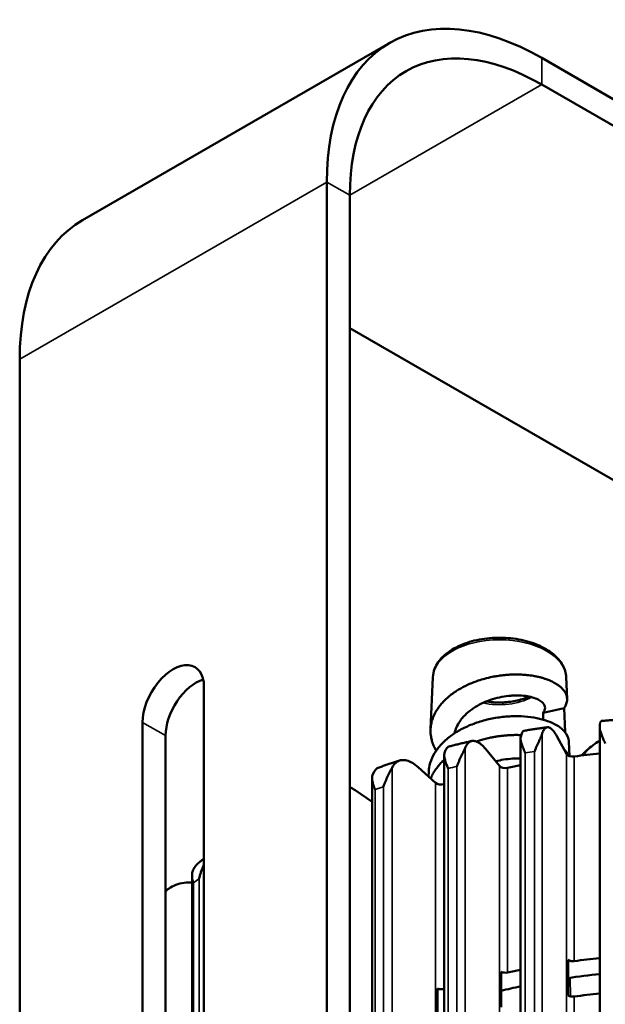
# Model space of a CAD drawing. Header units: millimetres. Extents: x 38 to 2514, y 38 to 1622.
# Tile 33 of 256: x 591 to 645, y 407 to 498. Entities that reach past the tile are written whole.
import ezdxf

# ---------------------------------------------------------------- set-up
doc = ezdxf.new("R2010")
doc.units = ezdxf.units.MM
doc.header["$LTSCALE"] = 7.692308
doc.layers.add('Visible (ISO)', color=7, linetype='Continuous', lineweight=50)
doc.layers.add('Visible Narrow (ISO)', color=7, linetype='Continuous', lineweight=35)

msp = doc.modelspace()

# ---------------------------------------------------------------- linework, layer by layer
at = {"layer": 'Visible (ISO)'}
for p, q in [((624.6609, 495.7076), (596.3766, 479.3777)), ((694.5223, 462.0692), (638.6609, 494.3208)), ((694.5223, 459.6197), (638.6609, 491.8714)), ((618.8619, 482.8899), (618.8619, 349.4733)), ((620.9832, 481.6651), (620.9832, 338.7782)), ((666.2381, 443.2898), (620.9832, 469.4177)), ((590.5777, 466.56), (590.5777, 345.4559)), ((628.6319, 437.2373), (628.422, 432.4398)), ((638.9714, 437.1029), (638.9714, 437.1028)), ((640.9117, 437.2373), (640.9987, 435.2498)), ((607.5482, 436.3496), (607.5482, 377.5618)), ((631.0545, 436.1282), (631.0545, 436.1282)), ((638.788, 433.9749), (640.7158, 434.402)), ((638.788, 433.3338), (638.788, 433.9749)), ((640.7158, 434.402), (640.8079, 432.1846)), ((601.8914, 374.2958), (601.8914, 433.0836)), ((643.9992, 432.5858), (643.9992, 308.9493)), ((604.0127, 373.0711), (604.0127, 431.8589)), ((636.7105, 431.5772), (636.7105, 308.0419)), ((640.0589, 431.7962), (640.9567, 430.171)), ((641.1708, 431.3166), (641.2295, 429.9759)), ((633.5061, 430.6104), (634.7636, 429.0669)), ((629.6207, 429.5791), (629.6207, 429.5791)), ((629.6807, 430.0312), (629.6807, 306.5962)), ((627.2774, 428.941), (628.8732, 427.5054)), ((628.2499, 428.5066), (628.2314, 428.0828)), ((623.0303, 427.9495), (623.0303, 334.6594)), ((621.4794, 426.8165), (623.0303, 425.7566)), ((606.4489, 418.9271), (606.4489, 374.3425)), ((641.0897, 407.9129), (641.0897, 411.1789)), ((634.9251, 406.8199), (634.9251, 410.0859)), ((629.0604, 405.2716), (629.0604, 408.5376))]:
    msp.add_line(p, q, dxfattribs=at)
for centre, major_axis, ratio, start_param, end_param in [((638.6609, 471.4589), (-14, 24.2487), 0.5773503, 5.4977871, 7.0685835), ((638.6609, 471.4589), (-12.5, 21.6506), 0.5773503, 5.4977871, 7.0685835), ((610.3766, 455.129), (-14, 24.2487), 0.5773503, 0, 0.7853982), ((604.7198, 434.7166), (2, 3.4641), 0.5773503, 5.4977871, 8.6393798), ((606.8411, 433.4918), (2, 3.4641), 0.5773503, 0.5589899, 2.3561945), ((644.3744, 428.2052), (-0.2438, 5.002), 0.0684704, 0.0026556, 0.473476), ((637.673, 427.3405), (-0.628, 4.9686), 0.1741012, 0.0069228, 0.4640728), ((631.2244, 425.9781), (-1.023, 4.9027), 0.2767336, 0.0115354, 0.4459273), ((652.4495, 402.3425), (49, 0), 0.5773503, 1.7441175, 1.7927995), ((641.5284, 430.2763), (-0.6, 0), 0.5773503, 0.3087611, 1.7927995), ((625.1389, 424.1415), (-1.4356, 4.7985), 0.3745987, 0.0167357, 0.4180804), ((635.3066, 429.2143), (0.6, 0), 0.5773503, 3.5812535, 5.0652919), ((652.4495, 402.3425), (49, 0), 0.5773503, 1.8977977, 1.9236992), ((629.3781, 427.6925), (0.6, 0), 0.5773503, 3.7121532, 5.1961916), ((652.4495, 402.3425), (49, 0), 0.5773503, 2.0540565, 2.0545989), ((610.0612, 416.1371), (-2.836, 4.1305), 0.6232786, 0.0387988, 0.2582919), ((641.5284, 411.4152), (-0.6, 0), 0.5773503, 0.750848, 1.7927995), ((652.4495, 383.4814), (49, 0), 0.5773503, 1.7441175, 1.7927995), ((652.4495, 383.4814), (49, 0), 0.5773503, 1.8977977, 1.9236992), ((635.3066, 410.3532), (-0.6, 0), 0.5773503, 0.8817477, 1.9236992), ((652.4495, 383.4814), (-46.5, 0), 0.5773503, 4.8951308, 4.9591834), ((629.3781, 408.8315), (-0.6, 0), 0.5773503, 1.0126474, 2.0545989), ((652.4495, 383.4814), (49, 0), 0.5773503, 2.0540565, 2.0545989), ((652.4495, 383.4814), (-46.5, 0), 0.5773503, 5.0576835, 5.0988024), ((641.5284, 408.1492), (-0.6, 0), 0.5773503, 0.750848, 1.7927995), ((652.4495, 380.2154), (49, 0), 0.5773503, 1.7441175, 1.7927995)]:
    msp.add_ellipse(centre, major_axis=major_axis, ratio=ratio, start_param=start_param, end_param=end_param, dxfattribs=at)
for points, knots in [([(640.9117, 437.2373), (640.8951, 437.6179), (640.7852, 437.994), (640.3924, 438.7188), (640.0972, 439.0633), (639.3368, 439.6976), (638.8581, 439.9805), (637.7786, 440.4408), (637.176, 440.6166), (635.9148, 440.8439), (635.257, 440.8961), (633.9483, 440.8745), (633.2978, 440.801), (632.0635, 440.5335), (631.4801, 440.3393), (630.4364, 439.8412), (629.9765, 439.5369), (629.2426, 438.8402), (628.9641, 438.4484), (628.7009, 437.7697), (628.6436, 437.5044), (628.6319, 437.2373)], [1.5960528, 1.5960528, 1.5960528, 1.5960528, 1.8739881, 1.8739881, 2.1762328, 2.1762328, 2.5054908, 2.5054908, 2.8389515, 2.8389515, 3.1702495, 3.1702495, 3.5006712, 3.5006712, 3.8323095, 3.8323095, 4.1659388, 4.1659388, 4.4921015, 4.4921015, 4.6871325, 4.6871325, 4.6871325, 4.6871325]), ([(640.9996, 435.1819), (641.0016, 435.3185), (640.9794, 435.4551), (640.9333, 435.59), (640.9156, 435.6418), (640.8943, 435.6933), (640.8695, 435.7445), (640.8443, 435.7965), (640.8154, 435.8481), (640.783, 435.8991), (640.7614, 435.9331), (640.7382, 435.9668), (640.7135, 436.0003), (640.7011, 436.0171), (640.6883, 436.0338), (640.6751, 436.0505), (640.6355, 436.1003), (640.5925, 436.1494), (640.5463, 436.1976), (640.5209, 436.224), (640.4946, 436.2501), (640.4674, 436.2759), (640.4045, 436.3354), (640.3366, 436.3932), (640.2638, 436.4494), (640.1902, 436.5063), (640.1115, 436.5614), (640.028, 436.6147), (639.9622, 436.6567), (639.8935, 436.6975), (639.8218, 436.7371), (639.6953, 436.8069), (639.5597, 436.873), (639.4153, 436.935), (639.3948, 436.9437), (639.3742, 436.9524), (639.3534, 436.961), (639.2357, 437.0097), (639.1124, 437.0557), (638.9836, 437.0988), (638.9744, 437.1019), (638.9651, 437.1049), (638.9558, 437.108), (638.8643, 437.1381), (638.7701, 437.1667), (638.6735, 437.1937), (638.5769, 437.2207), (638.4779, 437.246), (638.3767, 437.2697), (638.2755, 437.2933), (638.1722, 437.3151), (638.0671, 437.3352), (638.0107, 437.3459), (637.9537, 437.3561), (637.8964, 437.3658), (637.6969, 437.3994), (637.4917, 437.4266), (637.2819, 437.4471), (637.2266, 437.4525), (637.1711, 437.4574), (637.1152, 437.4619), (636.9808, 437.4726), (636.8445, 437.4807), (636.7068, 437.486), (636.5629, 437.4916), (636.4173, 437.4942), (636.2703, 437.4936), (636.1246, 437.4931), (635.9774, 437.4896), (635.8289, 437.483), (635.6976, 437.4771), (635.5652, 437.4688), (635.4318, 437.458), (635.313, 437.4484), (635.1935, 437.4367), (635.0735, 437.4231), (634.9536, 437.4095), (634.8333, 437.3938), (634.7129, 437.3762), (634.615, 437.3619), (634.5171, 437.3462), (634.4194, 437.3293), (634.3969, 437.3254), (634.3744, 437.3214), (634.3519, 437.3173), (634.2702, 437.3027), (634.1885, 437.287), (634.1072, 437.2705), (633.8688, 437.2222), (633.6326, 437.1662), (633.3997, 437.1027), (633.2025, 437.0489), (633.0076, 436.9898), (632.8158, 436.9253), (632.6317, 436.8635), (632.4504, 436.7967), (632.2726, 436.7253), (632.1036, 436.6574), (631.9377, 436.5852), (631.7755, 436.509), (631.7668, 436.5049), (631.7582, 436.5009), (631.7497, 436.4968), (631.7033, 436.4748), (631.6573, 436.4525), (631.6115, 436.4299), (631.4712, 436.3604), (631.3339, 436.2879), (631.2001, 436.2123), (631.0662, 436.1367), (630.9358, 436.0582), (630.8093, 435.9769), (630.7183, 435.9184), (630.6293, 435.8584), (630.5425, 435.7971), (630.401, 435.6972), (630.2652, 435.5936), (630.1356, 435.4867), (630.0058, 435.3796), (629.8822, 435.2691), (629.7653, 435.1557), (629.7386, 435.1297), (629.7122, 435.1035), (629.6861, 435.0773), (629.6762, 435.0672), (629.6663, 435.0572), (629.6565, 435.0471), (629.5539, 434.942), (629.457, 434.8344), (629.3659, 434.7246), (629.2765, 434.6166), (629.1927, 434.5064), (629.1148, 434.3939), (629.0708, 434.3304), (629.0286, 434.2661), (628.9884, 434.2011), (628.9374, 434.1186), (628.8894, 434.035), (628.8448, 433.9505), (628.8002, 433.8661), (628.7589, 433.7808), (628.7211, 433.6948), (628.6833, 433.6088), (628.6489, 433.5221), (628.6181, 433.435), (628.5995, 433.3826), (628.5823, 433.33), (628.5663, 433.2774), (628.5612, 433.2606), (628.5563, 433.2438), (628.5514, 433.2269), (628.5067, 433.0711), (628.4733, 432.9144), (628.4513, 432.7573), (628.431, 432.6132), (628.4203, 432.4687), (628.419, 432.3242)], [0, 0, 0, 0, 0.04815985, 0.04815985, 0.04815985, 0.06666667, 0.06666667, 0.06666667, 0.08545253, 0.08545253, 0.08545253, 0.09795483, 0.09795483, 0.09795483, 0.10423711, 0.10423711, 0.10423711, 0.12304259, 0.12304259, 0.12304259, 0.13333333, 0.13333333, 0.13333333, 0.15705934, 0.15705934, 0.15705934, 0.18108728, 0.18108728, 0.18108728, 0.2, 0.2, 0.2, 0.23333333, 0.23333333, 0.23333333, 0.23805458, 0.23805458, 0.23805458, 0.26475006, 0.26475006, 0.26475006, 0.26666667, 0.26666667, 0.26666667, 0.28552432, 0.28552432, 0.28552432, 0.30437013, 0.30437013, 0.30437013, 0.32322074, 0.32322074, 0.32322074, 0.33333333, 0.33333333, 0.33333333, 0.3684815, 0.3684815, 0.3684815, 0.37773325, 0.37773325, 0.37773325, 0.4, 0.4, 0.4, 0.42325886, 0.42325886, 0.42325886, 0.44630006, 0.44630006, 0.44630006, 0.46666667, 0.46666667, 0.46666667, 0.48479474, 0.48479474, 0.48479474, 0.50290384, 0.50290384, 0.50290384, 0.51762426, 0.51762426, 0.51762426, 0.52101062, 0.52101062, 0.52101062, 0.53333333, 0.53333333, 0.53333333, 0.56943647, 0.56943647, 0.56943647, 0.6, 0.6, 0.6, 0.62932316, 0.62932316, 0.62932316, 0.65719989, 0.65719989, 0.65719989, 0.6586801, 0.6586801, 0.6586801, 0.66666667, 0.66666667, 0.66666667, 0.69117722, 0.69117722, 0.69117722, 0.71569399, 0.71569399, 0.71569399, 0.73333333, 0.73333333, 0.73333333, 0.76208203, 0.76208203, 0.76208203, 0.79088824, 0.79088824, 0.79088824, 0.79748257, 0.79748257, 0.79748257, 0.8, 0.8, 0.8, 0.82626111, 0.82626111, 0.82626111, 0.8520697, 0.8520697, 0.8520697, 0.86666667, 0.86666667, 0.86666667, 0.88518964, 0.88518964, 0.88518964, 0.90369703, 0.90369703, 0.90369703, 0.92220463, 0.92220463, 0.92220463, 0.93333333, 0.93333333, 0.93333333, 0.93689131, 0.93689131, 0.93689131, 0.9698048, 0.9698048, 0.9698048, 0.99999998, 0.99999998, 0.99999998, 0.99999998]), ([(638.788, 433.9749), (638.8505, 434.0458), (638.8974, 434.1193), (638.959, 434.2696), (638.9735, 434.3463), (638.9679, 434.5755), (638.8991, 434.7265), (638.6806, 434.96), (638.5665, 435.0479), (638.2883, 435.2075), (638.1249, 435.2788), (637.7543, 435.4001), (637.548, 435.4501), (637.2115, 435.5055), (637.0949, 435.5207), (636.7349, 435.5556), (636.481, 435.5647), (636.0842, 435.5557), (635.9493, 435.5488), (635.2655, 435.4945), (634.6958, 435.3874), (633.5793, 435.0405), (633.0439, 434.8033), (632.3224, 434.3593), (632.097, 434.1972), (631.686, 433.8491), (631.5011, 433.664), (631.2577, 433.3716), (631.1823, 433.2717), (630.8767, 432.8219), (630.7145, 432.4532), (630.6329, 432.0745)], [0, 0, 0, 0, 0.0663896, 0.0663896, 0.133055, 0.133055, 0.265682, 0.265682, 0.3535494, 0.3535494, 0.4412441, 0.4412441, 0.5289398, 0.5289398, 0.5728961, 0.5728961, 0.6603447, 0.6603447, 0.7042, 0.7042, 0.8796464, 0.8796464, 1.0551316, 1.0551316, 1.1432038, 1.1432038, 1.2306489, 1.2306489, 1.2744945, 1.2744945, 1.4240017, 1.4240017, 1.4240017, 1.4240017]), ([(637.4834, 435.458), (637.3295, 435.3874), (637.1657, 435.3225), (636.6182, 435.1363), (636.2036, 435.0402), (635.3353, 434.9233), (634.8813, 434.9032), (634.1407, 434.9362), (633.8507, 434.9661), (633.5698, 435.0122)], [5.61230074, 5.61230074, 5.61230074, 5.61230074, 5.7510432, 5.7510432, 6.05407987, 6.05407987, 6.36009336, 6.36009336, 6.55990506, 6.55990506, 6.55990506, 6.55990506]), ([(640.7158, 434.402), (640.8078, 434.5266), (640.8779, 434.655), (640.9729, 434.9163), (640.9977, 435.049), (640.9996, 435.1819)], [0.00000068, 0.00000068, 0.00000068, 0.00000068, 0.09389111, 0.09389111, 0.18779478, 0.18779478, 0.18779478, 0.18779478]), ([(641.1708, 431.3166), (641.1704, 431.3263), (641.1698, 431.3359), (641.1482, 431.6552), (641.0086, 431.9614), (640.6066, 432.4129), (640.418, 432.5723), (639.969, 432.8665), (639.7096, 433.0006), (639.1283, 433.2361), (638.8077, 433.3369), (638.1164, 433.5001), (637.7474, 433.562), (636.9729, 433.6418), (636.5693, 433.6593), (635.948, 433.6505), (635.7385, 433.6417), (635.1051, 433.5973), (634.6786, 433.5438), (633.8294, 433.3875), (633.4088, 433.2852), (632.5882, 433.0338), (632.1903, 432.8852), (631.4297, 432.5435), (631.0691, 432.351), (630.3973, 431.9267), (630.0879, 431.6958), (629.5318, 431.2012), (629.2865, 430.9383), (628.6567, 430.1088), (628.3892, 429.5127), (628.269, 428.7682), (628.2556, 428.6374), (628.2499, 428.5066)], [-8.9234098, -8.9234098, -8.9234098, -8.9234098, -8.9166475, -8.9166475, -8.6996563, -8.6996563, -8.5707571, -8.5707571, -8.4418733, -8.4418733, -8.3127978, -8.3127978, -8.1836815, -8.1836815, -8.0544125, -8.0544125, -7.9896424, -7.9896424, -7.8599806, -7.8599806, -7.7302116, -7.7302116, -7.6004959, -7.6004959, -7.4705567, -7.4705567, -7.3403237, -7.3403237, -7.2100658, -7.2100658, -6.947875, -6.947875, -6.8921111, -6.8921111, -6.8921111, -6.8921111]), ([(646.3097, 433.3729), (646.164, 433.3635), (646.0184, 433.3538), (645.7274, 433.3337), (645.5819, 433.3233), (645.2911, 433.3019), (645.1458, 433.2909), (644.8552, 433.2681), (644.71, 433.2564), (644.4198, 433.2323), (644.2747, 433.2199), (644.1298, 433.2072)], [4.038051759, 4.038051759, 4.038051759, 4.038051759, 4.045984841, 4.045984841, 4.053917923, 4.053917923, 4.061851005, 4.061851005, 4.069784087, 4.069784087, 4.077717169, 4.077717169, 4.077717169, 4.077717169]), ([(628.419, 432.3242), (628.4174, 432.134), (628.4322, 431.9436), (628.4635, 431.7539), (628.485, 431.6231), (628.5144, 431.4926), (628.5517, 431.3627), (628.5643, 431.3188), (628.5778, 431.275), (628.5922, 431.2313), (628.607, 431.1861), (628.6229, 431.1411), (628.6396, 431.0961), (628.6726, 431.0078), (628.7092, 430.9199), (628.7494, 430.8329), (628.7896, 430.7457), (628.8333, 430.6593), (628.8804, 430.5739), (628.8994, 430.5395), (628.919, 430.5052), (628.9391, 430.4711)], [0, 0, 0, 0, 0.03946497, 0.03946497, 0.03946497, 0.06666667, 0.06666667, 0.06666667, 0.07585439, 0.07585439, 0.07585439, 0.08535104, 0.08535104, 0.08535104, 0.10402944, 0.10402944, 0.10402944, 0.12272109, 0.12272109, 0.12272109, 0.13025863, 0.13025863, 0.13025863, 0.13025863]), ([(639.1623, 432.6366), (639.0201, 432.6164), (638.878, 432.5958), (638.5941, 432.5539), (638.4523, 432.5327), (638.1689, 432.4895), (638.0274, 432.4676), (637.7445, 432.4232), (637.6032, 432.4006), (637.3209, 432.3549), (637.1799, 432.3317), (637.039, 432.3082)], [4.169005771, 4.169005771, 4.169005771, 4.169005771, 4.176914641, 4.176914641, 4.184823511, 4.184823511, 4.19273238, 4.19273238, 4.20064125, 4.20064125, 4.20855012, 4.20855012, 4.20855012, 4.20855012]), ([(640.0589, 431.7962), (639.9649, 431.9664), (639.8621, 432.1275), (639.661, 432.3843), (639.5625, 432.48), (639.3888, 432.6014), (639.2975, 432.6382), (639.1271, 432.6412), (639.048, 432.6073), (638.9152, 432.4913), (638.8493, 432.3986), (638.7612, 432.2044), (638.7327, 432.1258), (638.7074, 432.0414)], [-0.74133438, -0.74133438, -0.74133438, -0.74133438, -0.64848029, -0.64848029, -0.5556262, -0.5556262, -0.46290193, -0.46290193, -0.37017765, -0.37017765, -0.27758415, -0.27758415, -0.22681307, -0.22681307, -0.22681307, -0.22681307]), ([(644.5164, 431.1404), (644.4837, 431.2149), (644.4056, 431.3553), (644.3244, 431.57), (644.2368, 431.7703), (644.1599, 431.9615), (644.0931, 432.142), (644.0393, 432.3155), (644.0031, 432.4834), (643.9967, 432.5949), (644.0013, 432.6494)], [0.00009478, 0.00009478, 0.00009478, 0.00009478, 0.125, 0.25, 0.375, 0.5, 0.625, 0.75, 0.875, 1, 1, 1, 1]), ([(632.2161, 431.3628), (632.0798, 431.332), (631.9436, 431.3008), (631.6718, 431.238), (631.536, 431.2062), (631.2649, 431.1421), (631.1295, 431.1098), (630.8592, 431.0444), (630.7242, 431.0114), (630.4547, 430.9448), (630.3201, 430.9112), (630.1858, 430.8772)], [4.300001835, 4.300001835, 4.300001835, 4.300001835, 4.307869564, 4.307869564, 4.315737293, 4.315737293, 4.323605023, 4.323605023, 4.331472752, 4.331472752, 4.339340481, 4.339340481, 4.339340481, 4.339340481]), ([(633.5061, 430.6104), (633.3744, 430.7721), (633.2305, 430.9239), (632.9487, 431.1624), (632.8108, 431.2492), (632.5675, 431.3548), (632.4397, 431.3833), (632.201, 431.3708), (632.0902, 431.3297), (631.9041, 431.2017), (631.8118, 431.103), (631.6884, 430.9008), (631.6486, 430.8196), (631.613, 430.7329)], [-0.74133438, -0.74133438, -0.74133438, -0.74133438, -0.64848029, -0.64848029, -0.5556262, -0.5556262, -0.46290193, -0.46290193, -0.37017765, -0.37017765, -0.27758415, -0.27758415, -0.22681307, -0.22681307, -0.22681307, -0.22681307]), ([(636.7674, 431.9087), (636.6153, 431.9152), (636.4614, 431.9184), (636.3059, 431.9184), (636.1464, 431.9183), (635.9853, 431.9148), (635.8226, 431.9077), (635.6999, 431.9023), (635.5764, 431.8949), (635.4521, 431.8855), (635.4094, 431.8822), (635.3666, 431.8787), (635.3238, 431.875), (635.2492, 431.8685), (635.1744, 431.8612), (635.0995, 431.8532), (634.9815, 431.8406), (634.8632, 431.8262), (634.7449, 431.8099), (634.6265, 431.7936), (634.5082, 431.7754), (634.3902, 431.7554), (634.2841, 431.7375), (634.1783, 431.718), (634.073, 431.6972), (633.9142, 431.6657), (633.7567, 431.631), (633.6006, 431.5932), (633.4422, 431.5548), (633.2853, 431.5131), (633.1301, 431.4682), (632.999, 431.4304), (632.8691, 431.3902), (632.7405, 431.3477), (632.7106, 431.3378), (632.6807, 431.3278), (632.651, 431.3177)], [0.40088391, 0.40088391, 0.40088391, 0.40088391, 0.4243916, 0.4243916, 0.4243916, 0.44849677, 0.44849677, 0.44849677, 0.46666667, 0.46666667, 0.46666667, 0.47290815, 0.47290815, 0.47290815, 0.48376327, 0.48376327, 0.48376327, 0.50084822, 0.50084822, 0.50084822, 0.51794788, 0.51794788, 0.51794788, 0.53333333, 0.53333333, 0.53333333, 0.5565556, 0.5565556, 0.5565556, 0.58011753, 0.58011753, 0.58011753, 0.6, 0.6, 0.6, 0.60462178, 0.60462178, 0.60462178, 0.60462178]), ([(637.1507, 430.2614), (637.119, 430.3334), (637.0439, 430.468), (636.9681, 430.6767), (636.8882, 430.8706), (636.821, 431.0564), (636.7658, 431.2322), (636.7258, 431.4022), (636.7058, 431.568), (636.7126, 431.6796), (636.7243, 431.7346)], [0.00017385, 0.00017385, 0.00017385, 0.00017385, 0.125, 0.25, 0.375, 0.5, 0.625, 0.75, 0.875, 1, 1, 1, 1]), ([(642.3248, 430.0222), (642.4824, 430.1929), (642.6467, 430.356), (643.183, 430.8434), (643.5804, 431.1403), (643.9992, 431.3942)], [0.957337, 0.957337, 0.957337, 0.957337, 1.0459674, 1.0459674, 1.23620766, 1.23620766, 1.23620766, 1.23620766]), ([(630.0468, 428.8347), (630.0166, 428.9044), (629.9458, 429.0335), (629.8766, 429.2367), (629.8059, 429.4249), (629.7495, 429.606), (629.7068, 429.7781), (629.6813, 429.9457), (629.6779, 430.1106), (629.6977, 430.2231), (629.7162, 430.2793)], [0.00018196, 0.00018196, 0.00018196, 0.00018196, 0.125, 0.25, 0.375, 0.5, 0.625, 0.75, 0.875, 1, 1, 1, 1]), ([(641.1343, 430.0151), (641.1282, 430.0287), (641.122, 430.0424), (641.1155, 430.056), (641.0896, 430.1104), (641.0599, 430.1644), (641.0266, 430.218), (640.9932, 430.2715), (640.9562, 430.3245), (640.9155, 430.3768), (640.8749, 430.4291), (640.8306, 430.4807), (640.7829, 430.5313), (640.764, 430.5514), (640.7446, 430.5713), (640.7247, 430.591)], [0.0619851, 0.0619851, 0.0619851, 0.0619851, 0.066666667, 0.066666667, 0.066666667, 0.08532793, 0.08532793, 0.08532793, 0.103980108, 0.103980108, 0.103980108, 0.12264046, 0.12264046, 0.12264046, 0.130020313, 0.130020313, 0.130020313, 0.130020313]), ([(625.5768, 429.5647), (625.4486, 429.5239), (625.3208, 429.4828), (625.0655, 429.4), (624.9381, 429.3583), (624.6838, 429.2743), (624.5569, 429.232), (624.3036, 429.1468), (624.1772, 429.1039), (623.925, 429.0175), (623.7991, 428.974), (623.6735, 428.9303)], [4.431042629, 4.431042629, 4.431042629, 4.431042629, 4.43885119, 4.43885119, 4.44665975, 4.44665975, 4.454468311, 4.454468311, 4.462276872, 4.462276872, 4.470085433, 4.470085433, 4.470085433, 4.470085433]), ([(627.2774, 428.941), (627.1102, 429.0914), (626.9277, 429.2308), (626.5701, 429.4451), (626.3951, 429.5201), (626.0863, 429.6048), (625.9241, 429.6224), (625.6213, 429.5894), (625.4807, 429.5388), (625.2446, 429.3947), (625.1274, 429.2881), (624.9709, 429.0753), (624.9203, 428.9907), (624.8752, 428.901)], [-0.74133438, -0.74133438, -0.74133438, -0.74133438, -0.64848029, -0.64848029, -0.5556262, -0.5556262, -0.46290193, -0.46290193, -0.37017765, -0.37017765, -0.27758415, -0.27758415, -0.22681307, -0.22681307, -0.22681307, -0.22681307]), ([(629.6807, 429.6347), (629.6555, 429.6116), (629.6306, 429.5884), (629.6059, 429.5651), (629.5538, 429.5158), (629.503, 429.4661), (629.4535, 429.4157), (629.3547, 429.3154), (629.2611, 429.2129), (629.1727, 429.1084), (629.0854, 429.0051), (629.0032, 428.8998), (628.9262, 428.7924), (628.8685, 428.7119), (628.8137, 428.6302), (628.762, 428.5474), (628.7074, 428.46), (628.6563, 428.3715), (628.6087, 428.2819), (628.5912, 428.2488), (628.5741, 428.2156), (628.5576, 428.1823), (628.5294, 428.1254), (628.5026, 428.0682), (628.4773, 428.0106), (628.4616, 427.9747), (628.4464, 427.9387), (628.4318, 427.9025)], [0.78194145, 0.78194145, 0.78194145, 0.78194145, 0.78774585, 0.78774585, 0.78774585, 0.8, 0.8, 0.8, 0.82442753, 0.82442753, 0.82442753, 0.84855655, 0.84855655, 0.84855655, 0.86666667, 0.86666667, 0.86666667, 0.8857608, 0.8857608, 0.8857608, 0.89280932, 0.89280932, 0.89280932, 0.90483517, 0.90483517, 0.90483517, 0.91234149, 0.91234149, 0.91234149, 0.91234149]), ([(636.7105, 429.7412), (636.4771, 429.7534), (636.2327, 429.753), (635.7108, 429.7236), (635.4334, 429.6925), (634.9097, 429.6043), (634.6653, 429.5513), (634.4223, 429.4859)], [3.34231045, 3.34231045, 3.34231045, 3.34231045, 3.42408427, 3.42408427, 3.51165395, 3.51165395, 3.58747673, 3.58747673, 3.58747673, 3.58747673]), ([(623.3263, 426.8849), (623.2981, 426.9524), (623.2328, 427.0763), (623.1714, 427.2746), (623.111, 427.4578), (623.0664, 427.6351), (623.037, 427.8045), (623.0264, 427.9707), (623.0397, 428.1359), (623.0721, 428.2504), (623.0972, 428.3083)], [0.00019435, 0.00019435, 0.00019435, 0.00019435, 0.125, 0.25, 0.375, 0.5, 0.625, 0.75, 0.875, 1, 1, 1, 1]), ([(607.5482, 420.521), (607.4963, 420.4814), (607.4445, 420.4417), (607.304, 420.3335), (607.2156, 420.2648), (607.1275, 420.1959)], [4.850142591, 4.850142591, 4.850142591, 4.850142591, 4.854510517, 4.854510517, 4.862022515, 4.862022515, 4.862022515, 4.862022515]), ([(606.57, 418.2716), (606.5506, 418.3335), (606.5079, 418.445), (606.4757, 418.6325), (606.4518, 418.8061), (606.4462, 418.9776), (606.4587, 419.145), (606.4928, 419.3139), (606.5536, 419.4877), (606.6199, 419.6135), (606.6617, 419.6791)], [0.00027803, 0.00027803, 0.00027803, 0.00027803, 0.125, 0.25, 0.375, 0.5, 0.625, 0.75, 0.875, 1, 1, 1, 1]), ([(607.5482, 419.9748), (607.5292, 419.9351), (607.4685, 419.8043), (607.373, 419.5766), (607.2663, 419.2847), (607.1805, 418.9844), (607.1196, 418.7731), (607.0958, 418.6666)], [0.36546786, 0.36546786, 0.36546786, 0.36546786, 0.42857143, 0.57142857, 0.71428571, 0.85714286, 1, 1, 1, 1]), ([(606.449, 418.3159), (606.2596, 418.3251), (606.077, 418.3219), (605.6553, 418.2873), (605.3885, 418.2385), (604.8903, 418.0816), (604.6589, 417.9734), (604.3089, 417.7565), (604.1539, 417.6379), (604.0128, 417.5023)], [-0.61695736, -0.61695736, -0.61695736, -0.61695736, -0.5556262, -0.5556262, -0.46290193, -0.46290193, -0.37017765, -0.37017765, -0.295851, -0.295851, -0.295851, -0.295851])]:
    msp.add_open_spline(points, degree=3, knots=knots, dxfattribs=at)
for points in [[(638.7074, 432.0414), (638.6888, 431.9792), (638.6379, 431.8467), (638.5434, 431.6368), (638.438, 431.4136), (638.3281, 431.1785), (638.2131, 430.9301), (638.1091, 430.6669), (638.0218, 430.4846), (637.9848, 430.3901)], [(631.613, 430.7329), (631.5871, 430.669), (631.5236, 430.5322), (631.4159, 430.3146), (631.3015, 430.0831), (631.1861, 429.8395), (631.0687, 429.5822), (630.9649, 429.3112), (630.8802, 429.1224), (630.8447, 429.0252)], [(624.8752, 428.901), (624.8423, 428.8349), (624.7673, 428.6928), (624.6483, 428.4667), (624.5268, 428.2262), (624.4078, 427.9737), (624.2901, 427.7076), (624.1883, 427.4288), (624.1076, 427.2337), (624.0742, 427.1338)], [(621.4794, 426.8165), (621.3217, 426.9243), (621.1526, 427.0244), (620.9833, 427.1072)], [(604.0176, 417.5071), (604.0159, 417.5056), (604.0143, 417.504), (604.0127, 417.5024)], [(606.5587, 418.3092), (606.5583, 418.3092), (606.5579, 418.3093), (606.5576, 418.3093)]]:
    msp.add_open_spline(points, degree=3, dxfattribs=at)
at = {"layer": 'Visible Narrow (ISO)'}
for p, q in [((638.6609, 494.3208), (638.6609, 491.8714)), ((638.6609, 491.8714), (620.9832, 481.6651)), ((618.8619, 482.8899), (590.5777, 466.56)), ((618.8619, 482.8899), (620.9832, 481.6651)), ((601.8914, 433.0836), (604.0127, 431.8589)), ((638.7074, 432.0414), (638.7074, 308.3477)), ((631.613, 430.7329), (631.613, 307.0534)), ((637.151, 430.2608), (637.1508, 308.1132)), ((637.985, 430.3898), (637.9848, 308.2422)), ((640.9567, 308.6399), (640.9567, 430.171)), ((641.6605, 411.0773), (641.6605, 429.9384)), ((624.8752, 428.901), (624.8752, 305.2435)), ((630.0472, 428.8341), (630.047, 306.6865)), ((630.8449, 429.0249), (630.8447, 306.8773)), ((634.7636, 307.7004), (634.7636, 429.0669)), ((635.514, 410.0282), (635.514, 428.8892)), ((628.8732, 306.3909), (628.8732, 427.5054)), ((623.3267, 426.8843), (623.3265, 333.8338)), ((624.0744, 427.1336), (624.0742, 304.9859)), ((629.6572, 408.5248), (629.6572, 427.3859)), ((607.0962, 418.6664), (607.096, 375.5294)), ((606.5706, 418.271), (606.5704, 374.5275)), ((641.2833, 409.5427), (641.3218, 407.824)), ((641.6605, 400.4628), (641.6605, 407.8113))]:
    msp.add_line(p, q, dxfattribs=at)
for centre, major_axis, start_param, end_param in [((634.7718, 437.1477), (6.1419, 0), 0.0252565, 3.1163362), ((634.7718, 437.1334), (4.2, 0), 6.2705641, 6.2705922), ((634.7718, 437.1334), (-4.2, 0), 0.4466795, 0.4467032), ((634.7718, 437.1334), (-4.2, 0), 1.1996419, 2.3478559), ((652.4495, 398.26), (57.5, 0), 1.8250877, 1.8401037), ((652.4495, 398.26), (57.5, 0), 1.9559874, 1.9710034), ((652.4495, 398.26), (57.5, 0), 2.0868871, 2.1019031), ((652.4495, 398.26), (57.5, 0), 2.4795862, 2.4946022)]:
    msp.add_ellipse(centre, major_axis=major_axis, ratio=0.5773503, start_param=start_param, end_param=end_param, dxfattribs=at)
msp.add_open_spline([(642.5027, 430.0436), (642.6047, 430.174), (643.0279, 430.6723), (643.5418, 431.1055), (643.9699, 431.3754), (643.9992, 431.3935)], degree=3, knots=[0.174523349, 0.174523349, 0.174523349, 0.174523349, 0.19047619, 0.238095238, 0.241576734, 0.241576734, 0.241576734, 0.241576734], dxfattribs=at)

doc.saveas('drawing.dxf')
